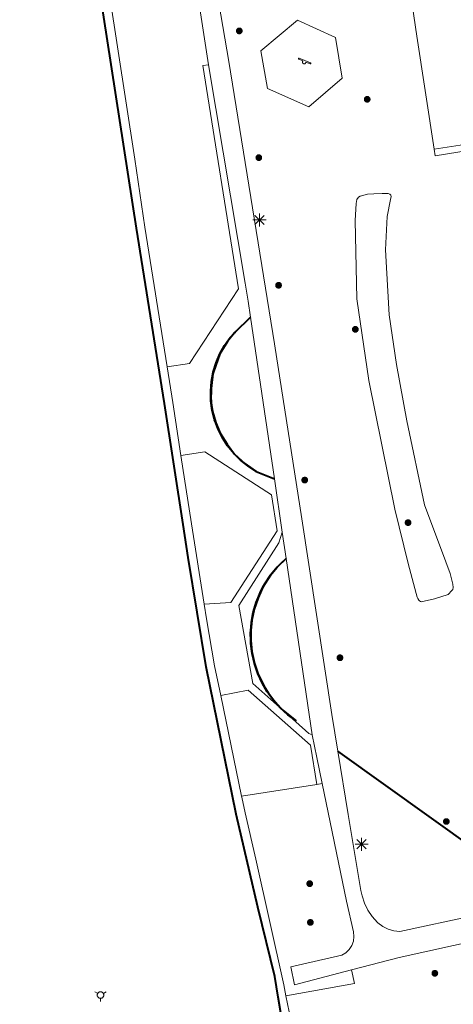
# Model space of a CAD drawing. Header units: metres. Extents: x 135779 to 137489, y 452643 to 455118.
# Tile 84 of 256: x 136128 to 136161, y 453254 to 453329. Entities that reach past the tile are written whole.
import ezdxf

# ---------------------------------------------------------------- set-up
doc = ezdxf.new("R2010")
doc.units = ezdxf.units.M
doc.linetypes.add('DGN_Style_3', pattern=[78.572352, 56.123108, -22.449243])
doc.linetypes.add('DGN_Style_4', pattern=[89.853097, 44.898487, -22.449243, 0.056123, -22.449243])
for name, color, linetype, lineweight in [('KTop_BTD_Groenvoorziening', 62, 'Continuous', 13), ('KTop_BTD_Groenvoorziening_gras- en kruidachtigen', 62, 'Continuous', 13), ('KTop_OTD_Open verharding', 15, 'Continuous', 13), ('KTop_PAL_Lichtmast', 40, 'Continuous', 13), ('KTop_SHD_Damwand (l)', 1, 'Continuous', 40), ('KTop_SHD_Hek (l)', 15, 'DGN_Style_4', 40), ('KTop_SHD_Kademuur', 16, 'Continuous', 13), ('KTop_STM_Speelvoorziening', 40, 'Continuous', 13), ('KTop_VGO_Boom', 92, 'Continuous', 13), ('KTop_VGO_Haag (l)', 92, 'DGN_Style_3', 40), ('KTop_WGD_Parkeervlak', 251, 'Continuous', 13), ('KTop_WGD_Voetpad', 251, 'Continuous', 13), ('KTop_WTI_Meerpaal', 150, 'Continuous', 13)]:
    doc.layers.add(name, color=color, linetype=linetype, lineweight=lineweight)

# ---------------------------------------------------------------- blocks, each defined once
blk = doc.blocks.new('PAL_Lichtmast')
at = {"layer": 'KTop_PAL_Lichtmast'}
for p, q in [((-0.354, -0.354), (0.354, 0.354)), ((0.354, -0.354), (-0.354, 0.354)), ((0, -0.5), (0, 0.5)), ((-0.5, 0), (0.5, 0))]:
    blk.add_line(p, q, dxfattribs=at)
blk = doc.blocks.new('STM_Speelvoorziening')
at = {"layer": 'KTop_STM_Speelvoorziening'}
for p, q in [((-0.456, 0.218), (-0.455, 0.222)), ((-0.456, 0.214), (-0.456, 0.218)), ((-0.456, 0.21), (-0.456, 0.214)), ((-0.455, 0.206), (-0.456, 0.21)), ((-0.455, 0.222), (-0.454, 0.226)), ((-0.454, 0.202), (-0.455, 0.206)), ((-0.454, 0.226), (-0.453, 0.23)), ((-0.453, 0.198), (-0.454, 0.202)), ((-0.453, 0.23), (-0.451, 0.234)), ((-0.451, 0.194), (-0.453, 0.198)), ((-0.451, 0.234), (-0.449, 0.237)), ((-0.449, 0.19), (-0.451, 0.194)), ((-0.449, 0.237), (-0.446, 0.24)), ((-0.446, 0.187), (-0.449, 0.19)), ((-0.446, 0.24), (-0.443, 0.243)), ((-0.443, 0.184), (-0.446, 0.187)), ((-0.443, 0.243), (-0.44, 0.246)), ((-0.44, 0.182), (-0.443, 0.184)), ((-0.44, 0.246), (-0.436, 0.248)), ((-0.436, 0.179), (-0.44, 0.182)), ((-0.436, 0.248), (-0.433, 0.25)), ((-0.433, 0.178), (-0.436, 0.179)), ((-0.433, 0.25), (-0.429, 0.251)), ((-0.109, 0.044), (-0.433, 0.178)), ((-0.429, 0.251), (-0.425, 0.253)), ((-0.425, 0.253), (-0.421, 0.253)), ((-0.421, 0.253), (-0.417, 0.253)), ((-0.417, 0.253), (-0.412, 0.253)), ((-0.412, 0.253), (-0.408, 0.253)), ((-0.408, 0.253), (-0.404, 0.251)), ((-0.404, 0.251), (-0.402, 0.251)), ((-0.402, 0.251), (0.031, 0.072)), ((-0.14, -0.007), (-0.135, 0.006)), ((-0.135, 0.006), (-0.129, 0.018)), ((-0.129, 0.018), (-0.122, 0.029)), ((-0.122, 0.029), (-0.114, 0.04)), ((-0.114, 0.04), (-0.109, 0.044)), ((0.031, 0.072), (0.464, -0.106)), ((-0.146, -0.033), (-0.144, -0.02)), ((-0.146, -0.047), (-0.146, -0.033)), ((-0.146, -0.06), (-0.146, -0.047)), ((-0.144, -0.073), (-0.146, -0.06)), ((-0.144, -0.02), (-0.14, -0.007)), ((-0.14, -0.086), (-0.144, -0.073)), ((-0.135, -0.099), (-0.14, -0.086)), ((-0.129, -0.111), (-0.135, -0.099)), ((-0.122, -0.122), (-0.129, -0.111)), ((-0.114, -0.133), (-0.122, -0.122)), ((-0.104, -0.143), (-0.114, -0.133)), ((-0.093, -0.151), (-0.104, -0.143)), ((-0.082, -0.158), (-0.093, -0.151)), ((-0.07, -0.164), (-0.082, -0.158)), ((-0.057, -0.169), (-0.07, -0.164)), ((-0.044, -0.172), (-0.057, -0.169)), ((-0.031, -0.174), (-0.044, -0.172)), ((-0.017, -0.175), (-0.031, -0.174)), ((-0.004, -0.174), (-0.017, -0.175)), ((0.009, -0.172), (-0.004, -0.174)), ((0.022, -0.169), (0.009, -0.172)), ((0.035, -0.164), (0.022, -0.169)), ((0.047, -0.158), (0.035, -0.164)), ((0.058, -0.151), (0.047, -0.158)), ((0.069, -0.143), (0.058, -0.151)), ((0.078, -0.133), (0.069, -0.143)), ((0.086, -0.122), (0.078, -0.133)), ((0.094, -0.111), (0.086, -0.122)), ((0.1, -0.099), (0.094, -0.111)), ((0.105, -0.086), (0.1, -0.099)), ((0.108, -0.073), (0.105, -0.086)), ((0.11, -0.06), (0.108, -0.073)), ((0.112, -0.046), (0.11, -0.06)), ((0.434, -0.179), (0.112, -0.046)), ((0.439, -0.18), (0.434, -0.179)), ((0.443, -0.181), (0.439, -0.18)), ((0.447, -0.181), (0.443, -0.181)), ((0.451, -0.181), (0.447, -0.181)), ((0.455, -0.18), (0.451, -0.181)), ((0.459, -0.179), (0.455, -0.18)), ((0.463, -0.178), (0.459, -0.179)), ((0.467, -0.176), (0.463, -0.178)), ((0.464, -0.106), (0.467, -0.107)), ((0.467, -0.107), (0.47, -0.11)), ((0.47, -0.174), (0.467, -0.176)), ((0.47, -0.11), (0.474, -0.112)), ((0.474, -0.171), (0.47, -0.174)), ((0.474, -0.112), (0.477, -0.115)), ((0.477, -0.168), (0.474, -0.171)), ((0.477, -0.115), (0.479, -0.118)), ((0.479, -0.165), (0.477, -0.168)), ((0.479, -0.118), (0.481, -0.122)), ((0.481, -0.161), (0.479, -0.165)), ((0.481, -0.122), (0.483, -0.125)), ((0.483, -0.158), (0.481, -0.161)), ((0.483, -0.125), (0.485, -0.129)), ((0.485, -0.154), (0.483, -0.158)), ((0.485, -0.129), (0.486, -0.133)), ((0.486, -0.15), (0.485, -0.154)), ((0.486, -0.133), (0.486, -0.138)), ((0.486, -0.138), (0.487, -0.142)), ((0.487, -0.142), (0.486, -0.146)), ((0.486, -0.146), (0.486, -0.15))]:
    blk.add_line(p, q, dxfattribs=at)
blk = doc.blocks.new('WTI_Meerpaal')
at = {"layer": 'KTop_WTI_Meerpaal'}
for p, q in [((-0.216, 0.125), (-0.432, 0.25)), ((0.216, 0.125), (0.432, 0.25)), ((0, -0.25), (0, -0.5))]:
    blk.add_line(p, q, dxfattribs=at)
at = {"layer": 'KTop_WTI_Meerpaal', "flags": 128}
blk.add_lwpolyline([(0.25, 0), (0.248, 0.026), (0.245, 0.051), (0.238, 0.077), (0.228, 0.101), (0.217, 0.125), (0.202, 0.146), (0.186, 0.167), (0.167, 0.185), (0.147, 0.202), (0.125, 0.216), (0.102, 0.228), (0.077, 0.237), (0.052, 0.244), (0.026, 0.248), (0, 0.25), (-0.026, 0.249), (-0.052, 0.245), (-0.077, 0.238), (-0.102, 0.228), (-0.125, 0.217), (-0.147, 0.202), (-0.167, 0.186), (-0.186, 0.167), (-0.202, 0.147), (-0.217, 0.125), (-0.228, 0.102), (-0.238, 0.077), (-0.245, 0.052), (-0.249, 0.026), (-0.25, 0), (-0.249, -0.026), (-0.245, -0.052), (-0.238, -0.077), (-0.229, -0.102), (-0.217, -0.125), (-0.203, -0.147), (-0.186, -0.167), (-0.168, -0.186), (-0.147, -0.202), (-0.125, -0.217), (-0.102, -0.228), (-0.078, -0.238), (-0.052, -0.245), (-0.027, -0.249), (0, -0.25), (0.026, -0.249), (0.051, -0.245), (0.077, -0.238), (0.101, -0.229), (0.125, -0.217), (0.146, -0.203), (0.167, -0.186), (0.185, -0.168), (0.202, -0.147), (0.216, -0.125), (0.228, -0.102), (0.237, -0.078), (0.244, -0.052), (0.248, -0.027), (0.25, -0.001)], dxfattribs=at)
blk = doc.blocks.new('VGO_Boom')
at = {"layer": 'KTop_VGO_Boom', "flags": 128}
for points in [[(0.215, 0), (0.214, 0.022), (0.21, 0.045), (0.204, 0.066), (0.196, 0.087), (0.186, 0.108), (0.174, 0.126), (0.16, 0.144), (0.144, 0.16), (0.126, 0.174), (0.107, 0.186), (0.087, 0.196), (0.066, 0.204), (0.045, 0.21), (0.022, 0.214), (-0.001, 0.215), (-0.023, 0.214), (-0.045, 0.21), (-0.067, 0.204), (-0.088, 0.196), (-0.108, 0.186), (-0.127, 0.174), (-0.144, 0.16), (-0.16, 0.144), (-0.174, 0.126), (-0.187, 0.107), (-0.197, 0.087), (-0.205, 0.066), (-0.211, 0.045), (-0.214, 0.022), (-0.215, -0.001), (-0.214, -0.023), (-0.211, -0.045), (-0.205, -0.067), (-0.197, -0.088), (-0.187, -0.108), (-0.174, -0.127), (-0.16, -0.144), (-0.144, -0.16), (-0.127, -0.174), (-0.108, -0.187), (-0.088, -0.197), (-0.067, -0.205), (-0.045, -0.211), (-0.023, -0.214), (0, -0.215), (0.022, -0.214), (0.045, -0.211), (0.066, -0.205), (0.087, -0.197), (0.108, -0.187), (0.126, -0.174), (0.144, -0.16), (0.16, -0.144), (0.174, -0.127), (0.186, -0.108), (0.196, -0.088), (0.204, -0.067), (0.21, -0.045), (0.214, -0.023), (0.215, -0.001)], [(0.155, 0), (0.154, 0.016), (0.152, 0.032), (0.147, 0.048), (0.142, 0.063), (0.134, 0.078), (0.125, 0.091), (0.115, 0.104), (0.104, 0.115), (0.091, 0.125), (0.077, 0.134), (0.063, 0.142), (0.048, 0.147), (0.032, 0.152), (0.016, 0.154), (-0.001, 0.155), (-0.017, 0.154), (-0.033, 0.152), (-0.048, 0.147), (-0.064, 0.142), (-0.078, 0.134), (-0.092, 0.125), (-0.104, 0.115), (-0.116, 0.104), (-0.126, 0.091), (-0.135, 0.077), (-0.142, 0.063), (-0.148, 0.048), (-0.152, 0.032), (-0.155, 0.016), (-0.155, -0.001), (-0.155, -0.017), (-0.152, -0.033), (-0.148, -0.048), (-0.142, -0.064), (-0.135, -0.078), (-0.126, -0.092), (-0.116, -0.104), (-0.104, -0.116), (-0.092, -0.126), (-0.078, -0.135), (-0.064, -0.142), (-0.048, -0.148), (-0.033, -0.152), (-0.017, -0.155), (0, -0.155), (0.016, -0.155), (0.032, -0.152), (0.048, -0.148), (0.063, -0.142), (0.078, -0.135), (0.091, -0.126), (0.104, -0.116), (0.115, -0.104), (0.125, -0.092), (0.134, -0.078), (0.142, -0.064), (0.147, -0.048), (0.152, -0.033), (0.154, -0.017), (0.155, -0.001)], [(0.095, 0), (0.094, 0.01), (0.093, 0.02), (0.09, 0.029), (0.087, 0.039), (0.082, 0.048), (0.077, 0.056), (0.071, 0.064), (0.064, 0.071), (0.056, 0.077), (0.047, 0.082), (0.039, 0.087), (0.029, 0.09), (0.02, 0.093), (0.01, 0.094), (-0.001, 0.095), (-0.01, 0.094), (-0.02, 0.093), (-0.03, 0.09), (-0.039, 0.087), (-0.048, 0.082), (-0.056, 0.077), (-0.064, 0.071), (-0.071, 0.064), (-0.077, 0.056), (-0.083, 0.047), (-0.087, 0.039), (-0.091, 0.029), (-0.093, 0.02), (-0.095, 0.01), (-0.095, -0.001), (-0.095, -0.01), (-0.093, -0.02), (-0.091, -0.03), (-0.087, -0.039), (-0.083, -0.048), (-0.077, -0.056), (-0.071, -0.064), (-0.064, -0.071), (-0.056, -0.077), (-0.048, -0.083), (-0.039, -0.087), (-0.03, -0.091), (-0.02, -0.093), (-0.01, -0.095), (0, -0.095), (0.01, -0.095), (0.02, -0.093), (0.029, -0.091), (0.039, -0.087), (0.048, -0.083), (0.056, -0.077), (0.064, -0.071), (0.071, -0.064), (0.077, -0.056), (0.082, -0.048), (0.087, -0.039), (0.09, -0.03), (0.093, -0.02), (0.094, -0.01), (0.095, -0.001)], [(0.035, 0), (0.035, 0.004), (0.034, 0.007), (0.033, 0.011), (0.032, 0.014), (0.03, 0.018), (0.028, 0.021), (0.026, 0.023), (0.023, 0.026), (0.021, 0.028), (0.017, 0.03), (0.014, 0.032), (0.011, 0.033), (0.007, 0.034), (0.004, 0.035), (-0.001, 0.035), (-0.004, 0.035), (-0.008, 0.034), (-0.011, 0.033), (-0.015, 0.032), (-0.018, 0.03), (-0.021, 0.028), (-0.024, 0.026), (-0.027, 0.023), (-0.029, 0.021), (-0.031, 0.017), (-0.032, 0.014), (-0.034, 0.011), (-0.035, 0.007), (-0.035, 0.004), (-0.035, -0.001), (-0.035, -0.004), (-0.035, -0.008), (-0.034, -0.011), (-0.032, -0.015), (-0.031, -0.018), (-0.029, -0.021), (-0.027, -0.024), (-0.024, -0.027), (-0.021, -0.029), (-0.018, -0.031), (-0.015, -0.032), (-0.011, -0.034), (-0.008, -0.035), (-0.004, -0.035), (0, -0.035), (0.004, -0.035), (0.007, -0.035), (0.011, -0.034), (0.014, -0.032), (0.018, -0.031), (0.021, -0.029), (0.023, -0.027), (0.026, -0.024), (0.028, -0.021), (0.03, -0.018), (0.032, -0.015), (0.033, -0.011), (0.034, -0.008), (0.035, -0.004), (0.035, 0)]]:
    blk.add_lwpolyline(points, dxfattribs=at)

msp = doc.modelspace()

# ---------------------------------------------------------------- linework, layer by layer
at = {"layer": 'KTop_BTD_Groenvoorziening', "flags": 128}
for points in [[(136139.607, 453302.998), (136139.61, 453303), (136141.3, 453303.24), (136145.04, 453308.94), (136142.33, 453325.96), (136142.746, 453326.025)], [(136156.969, 453292.136), (136157.97, 453288.006), (136158.596, 453285.7), (136158.67, 453285.437), (136158.717, 453285.32), (136158.786, 453285.209), (136158.849, 453285.153), (136158.911, 453285.104), (136158.963, 453285.066), (136159.981, 453285.298), (136161.018, 453285.638), (136161.304, 453285.924), (136161.371, 453286.022), (136161.407, 453286.152), (136161.38, 453286.411), (136161.184, 453287.229), (136160.853, 453288.131), (136159.231, 453292.475), (136157.872, 453298.875), (136157.086, 453303.165), (136156.53, 453306.951), (136156.245, 453311.907), (136156.37, 453314.445), (136156.621, 453315.75), (136156.67, 453315.974), (136156.656, 453316.081), (136156.585, 453316.166), (136156.446, 453316.206), (136155.991, 453316.211), (136155.36, 453316.184), (136154.864, 453316.153), (136154.31, 453316.01), (136154.194, 453315.92), (136154.069, 453315.764), (136154.006, 453315.437), (136153.93, 453314.141), (136154.073, 453308.171), (136154.967, 453301.95), (136156.969, 453292.136)], [(136147.773, 453294.448), (136147.341, 453294.627), (136146.395, 453295.018), (136145.772, 453295.414), (136144.745, 453296.329), (136144.671, 453296.395), (136144.164, 453297.097), (136143.808, 453297.59), (136143.635, 453297.937), (136143.478, 453298.251), (136143.067, 453299.574), (136143.041, 453299.659), (136142.954, 453301.341), (136142.946, 453301.497), (136143.092, 453302.456), (136143.112, 453302.59), (136143.306, 453303.123), (136143.617, 453303.976), (136144.192, 453304.916), (136144.207, 453304.94), (136144.834, 453305.706), (136145.951, 453306.771)], [(136142.428, 453284.899), (136144.46, 453285.01), (136147.98, 453290.48), (136147.55, 453293.22), (136142.47, 453296.51), (136140.654, 453296.241)], [(136150.657, 453274.936), (136150.4, 453275.03), (136148.411, 453276.805), (136146.12, 453278.85), (136145.07, 453284.8), (136148.12, 453289.56), (136148.372, 453290.391)], [(136151.005, 453271.149), (136150.53, 453274.15), (136145.77, 453278.33), (136143.685, 453277.926)], [(136151.005, 453271.149), (136145.271, 453270.25)], [(136151.428, 453271.207), (136151.005, 453271.149)], [(136148.655, 453255.033), (136153.879, 453255.969), (136153.657, 453257.001)]]:
    msp.add_lwpolyline(points, dxfattribs=at)
at = {"layer": 'KTop_BTD_Groenvoorziening_gras- en kruidachtigen', "flags": 128}
msp.add_lwpolyline([(136168.471, 453262.313), (136152.617, 453273.687)], dxfattribs=at)
at = {"layer": 'KTop_OTD_Open verharding', "flags": 128}
msp.add_lwpolyline([(136152.941, 453325.017), (136150.398, 453322.831), (136147.262, 453324.218), (136146.743, 453327.098), (136149.542, 453329.44), (136152.433, 453328.12), (136152.941, 453325.017)], dxfattribs=at)
at = {"layer": 'KTop_SHD_Damwand (l)', "flags": 128}
for points in [[(136148.062, 453254.927), (136147.806, 453256.506), (136146.524, 453261.789), (136144.868, 453268.887), (136142.576, 453280.103), (136141.207, 453288.444), (136140.828, 453290.976), (136139.39, 453300.199), (136137.258, 453313.571), (136133.786, 453336.102), (136133.482, 453338.107)], [(136148.603, 453251.882), (136148.305, 453253.425), (136148.062, 453254.927)]]:
    msp.add_lwpolyline(points, dxfattribs=at)
at = {"layer": 'KTop_SHD_Hek (l)', "flags": 128}
for points in [[(136146.395, 453295.018), (136145.772, 453295.414), (136145.511, 453295.622), (136145.195, 453295.875), (136144.671, 453296.395), (136144.207, 453296.969), (136143.808, 453297.59), (136143.635, 453297.937), (136143.478, 453298.251), (136143.307, 453298.712), (136143.221, 453298.943), (136143.041, 453299.659), (136142.939, 453300.391), (136142.917, 453301.129), (136142.975, 453301.865), (136143.112, 453302.59), (136143.327, 453303.297), (136143.617, 453303.976), (136143.978, 453304.62), (136144.407, 453305.22), (136144.73, 453305.587), (136144.834, 453305.706)], [(136149.446, 453275.984), (136148.811, 453276.453), (136148.227, 453276.984), (136147.855, 453277.398), (136147.7, 453277.571), (136147.344, 453278.058), (136147.234, 453278.208), (136146.962, 453278.675), (136146.836, 453278.89), (136146.508, 453279.608), (136146.255, 453280.355), (136146.079, 453281.125), (136146.058, 453281.29), (136145.981, 453281.908), (136145.976, 453282.11), (136145.963, 453282.697), (136145.977, 453282.879), (136146.025, 453283.484), (136146.061, 453283.68), (136146.167, 453284.26), (136146.238, 453284.507), (136146.386, 453285.018), (136146.533, 453285.384), (136146.681, 453285.751), (136146.906, 453286.179), (136147.048, 453286.449), (136147.484, 453287.107), (136147.984, 453287.717), (136148.44, 453288.179)], [(136167.928, 453262.703), (136152.617, 453273.687)]]:
    msp.add_lwpolyline(points, dxfattribs=at)
at = {"layer": 'KTop_SHD_Kademuur', "flags": 128}
for points in [[(136125.596, 453389.758), (136129.642, 453363.872), (136131.786, 453349.311), (136133.046, 453340.988), (136133.482, 453338.107), (136133.786, 453336.102), (136137.258, 453313.571), (136139.39, 453300.199), (136140.828, 453290.976), (136141.207, 453288.444), (136142.576, 453280.103), (136144.868, 453268.887), (136146.524, 453261.789), (136147.806, 453256.506), (136148.062, 453254.927), (136148.305, 453253.425), (136148.603, 453251.882), (136148.663, 453251.558)], [(136135.174, 453331.534), (136137.143, 453318.817), (136137.899, 453313.647), (136139.607, 453302.998)], [(136139.607, 453302.998), (136140.044, 453300.275), (136140.654, 453296.241)], [(136140.654, 453296.241), (136141.444, 453291.02), (136142.428, 453284.899)], [(136142.428, 453284.899), (136142.611, 453283.763), (136143.217, 453280.192), (136143.685, 453277.926)], [(136143.685, 453277.926), (136145.271, 453270.251), (136145.271, 453270.25)], [(136145.271, 453270.25), (136145.287, 453270.172), (136145.535, 453268.976), (136146.369, 453265.442), (136148.485, 453255.858), (136148.655, 453255.033)], [(136148.655, 453255.033), (136149.285, 453251.984), (136149.351, 453251.663)]]:
    msp.add_lwpolyline(points, dxfattribs=at)
at = {"layer": 'KTop_VGO_Haag (l)', "flags": 128}
for points in [[(136145.951, 453306.771), (136144.73, 453305.587), (136144.192, 453304.916), (136143.617, 453303.976), (136143.306, 453303.123), (136143.092, 453302.456), (136142.954, 453301.341), (136142.939, 453300.391), (136143.067, 453299.574), (136143.307, 453298.712), (136143.635, 453297.937), (136144.164, 453297.097), (136144.745, 453296.329), (136145.511, 453295.622), (136146.395, 453295.018), (136147.773, 453294.448)], [(136148.67, 453288.373), (136147.984, 453287.717), (136147.484, 453287.107), (136146.906, 453286.179), (136146.533, 453285.384), (136146.238, 453284.507), (136146.061, 453283.68), (136145.977, 453282.879), (136145.976, 453282.11), (136146.058, 453281.29), (136146.255, 453280.355), (136146.508, 453279.608), (136146.962, 453278.675), (136147.344, 453278.058), (136147.855, 453277.398), (136148.411, 453276.805), (136149.446, 453275.984)]]:
    msp.add_lwpolyline(points, dxfattribs=at)
at = {"layer": 'KTop_WGD_Parkeervlak', "flags": 128}
msp.add_lwpolyline([(136159.961, 453319.594), (136158.636, 453328.198), (136156.121, 453345.286)], dxfattribs=at)
at = {"layer": 'KTop_WGD_Voetpad', "flags": 128}
for points in [[(136142.746, 453326.025), (136141.795, 453332.322), (136138.818, 453352.039), (136137.049, 453363.28), (136132.857, 453389.395), (136131.83, 453396.606), (136131.297, 453400), (136128.508, 453417.742), (136127.076, 453427.19), (136124.578, 453443.063), (136122.67, 453455.02), (136120.845, 453466.723), (136120.134, 453471.313)], [(136157.189, 453367.029), (136155.438, 453366.76), (136155.06, 453369.399), (136152.375, 453368.986), (136137.977, 453366.636), (136138.413, 453363.818), (136141.505, 453343.385), (136142.621, 453336.257), (136143.246, 453332.541), (136144.301, 453326.272), (136147.777, 453304.742), (136149.864, 453291.408), (136152.166, 453276.469), (136152.617, 453273.687)], [(136145.951, 453306.771), (136145.771, 453307.991), (136145.535, 453309.381), (136142.746, 453326.025)], [(136159.961, 453319.594), (136163.927, 453320.213), (136164.142, 453320.212), (136164.342, 453320.133), (136164.499, 453319.986), (136164.579, 453319.821)], [(136164.579, 453319.821), (136160.039, 453319.086), (136159.961, 453319.594)], [(136147.773, 453294.448), (136145.951, 453306.771)], [(136148.372, 453290.391), (136147.773, 453294.448)], [(136150.657, 453274.936), (136148.67, 453288.373), (136148.372, 453290.391)], [(136151.428, 453271.207), (136151.018, 453273.203), (136150.657, 453274.936)], [(136152.617, 453273.687), (136153.402, 453268.85), (136154.368, 453263.059), (136154.456, 453262.639), (136154.643, 453262.08), (136154.904, 453261.551), (136155.235, 453261.062), (136155.628, 453260.622), (136155.673, 453260.581), (136156.039, 453260.313), (136156.447, 453260.114), (136156.883, 453259.989), (136157.334, 453259.942), (136163.014, 453261.138), (136168.471, 453262.313)], [(136153.657, 453257.001), (136149.315, 453255.874), (136149.026, 453257.237), (136152.917, 453258.131), (136153.221, 453258.313), (136153.477, 453258.558), (136153.671, 453258.854), (136153.794, 453259.186), (136153.84, 453259.538), (136153.805, 453259.901), (136153.268, 453262.254), (136151.428, 453271.207)], [(136176.081, 453262.162), (136169.461, 453260.654), (136167.531, 453260.215), (136157.297, 453257.946), (136153.657, 453257.001)]]:
    msp.add_lwpolyline(points, dxfattribs=at)

# ---------------------------------------------------------------- block references
at = {"layer": 'KTop_PAL_Lichtmast'}
for p in [(136146.641, 453314.19), (136154.421, 453266.58)]:
    msp.add_blockref('PAL_Lichtmast', p, dxfattribs=at)
at = {"layer": 'KTop_STM_Speelvoorziening'}
msp.add_blockref('STM_Speelvoorziening', (136150.064, 453326.276), dxfattribs=at)
at = {"layer": 'KTop_VGO_Boom'}
for p in [(136145.1, 453328.611), (136154.852, 453323.395), (136146.587, 453318.947), (136148.094, 453309.212), (136153.946, 453305.853), (136150.09, 453294.355), (136157.967, 453291.111), (136152.776, 453280.806), (136160.881, 453268.319), (136150.468, 453263.578), (136150.518, 453260.624), (136160.009, 453256.744)]:
    msp.add_blockref('VGO_Boom', p, dxfattribs=at)
at = {"layer": 'KTop_WTI_Meerpaal'}
msp.add_blockref('WTI_Meerpaal', (136134.521, 453255.085), dxfattribs=at)

doc.saveas('drawing.dxf')
